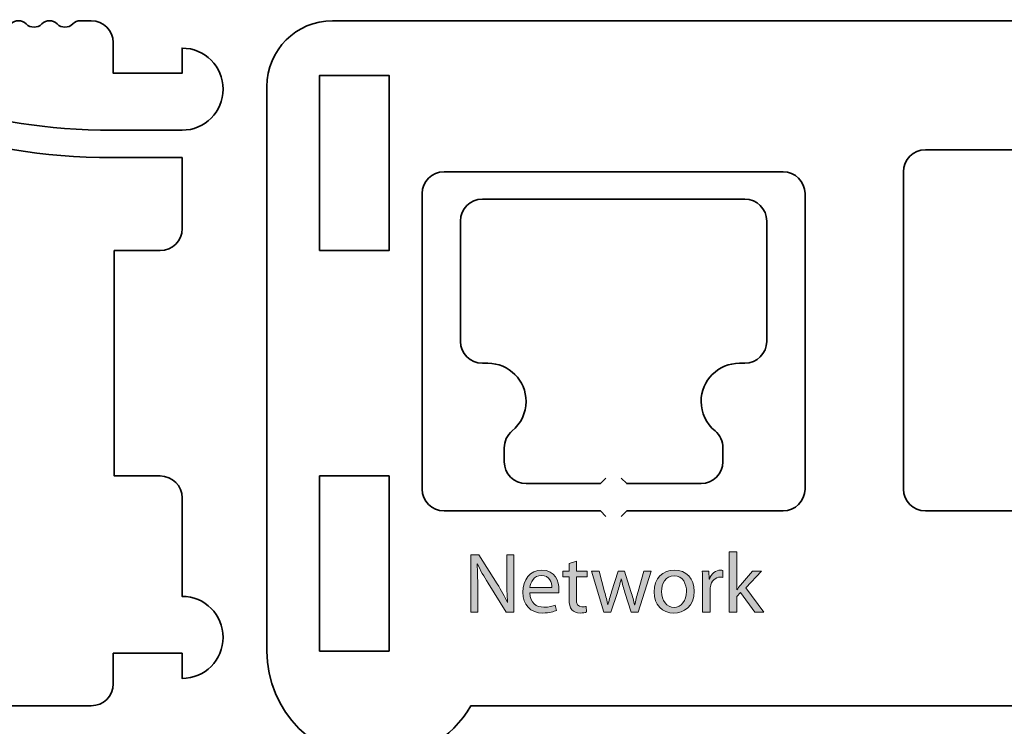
# Model space of a CAD drawing. Header units: inches. Extents: x 51 to 229, y 44 to 173.
# Tile 19 of 24: x 140 to 185, y 141 to 173. Entities that reach past the tile are written whole.
import ezdxf

# ---------------------------------------------------------------- set-up
doc = ezdxf.new("R2010")
doc.units = ezdxf.units.IN
doc.header["$MEASUREMENT"] = 0
doc.layers.add('Artwork', color=7, linetype='Continuous')

# ---------------------------------------------------------------- blocks, each defined once
blk = doc.blocks.new('block 5')
at = {"layer": 'Artwork', "true_color": 0xed1c24}
h = blk.add_hatch(color=240, dxfattribs=at)
h.dxf.hatch_style = 2
edge = h.paths.add_edge_path()
edge.add_spline(control_points=[(160.202, 145.746), (160.202, 145.746), (160.202, 148.362), (160.202, 148.362), (160.202, 148.362), (160.57, 148.362), (160.57, 148.362), (160.57, 148.362), (161.409, 147.039), (161.409, 147.039), (161.603, 146.732), (161.754, 146.457), (161.878, 146.188), (161.878, 146.188), (161.886, 146.193), (161.886, 146.193), (161.855, 146.542), (161.847, 146.86), (161.847, 147.267), (161.847, 147.267), (161.847, 148.362), (161.847, 148.362), (161.847, 148.362), (162.166, 148.362), (162.166, 148.362), (162.166, 148.362), (162.166, 145.746), (162.166, 145.746), (162.166, 145.746), (161.824, 145.746), (161.824, 145.746), (161.824, 145.746), (160.993, 147.074), (160.993, 147.074), (160.811, 147.365), (160.637, 147.663), (160.505, 147.947), (160.505, 147.947), (160.493, 147.943), (160.493, 147.943), (160.512, 147.613), (160.52, 147.299), (160.52, 146.864), (160.52, 146.864), (160.52, 145.746), (160.52, 145.746), (160.52, 145.746), (160.202, 145.746), (160.202, 145.746)], knot_values=[0, 0, 0, 0, 1, 1, 1, 2, 2, 2, 3, 3, 3, 4, 4, 4, 5, 5, 5, 6, 6, 6, 7, 7, 7, 8, 8, 8, 9, 9, 9, 10, 10, 10, 11, 11, 11, 12, 12, 12, 13, 13, 13, 14, 14, 14, 15, 15, 15, 16, 16, 16, 16], degree=3, periodic=1)
h = blk.add_hatch(color=240, dxfattribs=at)
h.dxf.hatch_style = 2
edge = h.paths.add_edge_path()
edge.add_spline(control_points=[(172.359, 146.763), (172.359, 146.763), (172.366, 146.763), (172.366, 146.763), (172.413, 146.829), (172.479, 146.911), (172.533, 146.976), (172.533, 146.976), (173.084, 147.624), (173.084, 147.624), (173.084, 147.624), (173.496, 147.624), (173.496, 147.624), (173.496, 147.624), (172.77, 146.852), (172.77, 146.852), (172.77, 146.852), (173.597, 145.746), (173.597, 145.746), (173.597, 145.746), (173.182, 145.746), (173.182, 145.746), (173.182, 145.746), (172.533, 146.647), (172.533, 146.647), (172.533, 146.647), (172.359, 146.452), (172.359, 146.452), (172.359, 146.452), (172.359, 145.746), (172.359, 145.746), (172.359, 145.746), (172.021, 145.746), (172.021, 145.746), (172.021, 145.746), (172.021, 148.502), (172.021, 148.502), (172.021, 148.502), (172.359, 148.502), (172.359, 148.502), (172.359, 148.502), (172.359, 146.763), (172.359, 146.763)], knot_values=[0, 0, 0, 0, 1, 1, 1, 2, 2, 2, 3, 3, 3, 4, 4, 4, 5, 5, 5, 6, 6, 6, 7, 7, 7, 8, 8, 8, 9, 9, 9, 10, 10, 10, 11, 11, 11, 12, 12, 12, 13, 13, 13, 14, 14, 14, 14], degree=3, periodic=1)
h = blk.add_hatch(color=240, dxfattribs=at)
h.dxf.hatch_style = 2
edge = h.paths.add_edge_path()
edge.add_spline(control_points=[(162.903, 146.623), (162.911, 146.162), (163.206, 145.971), (163.548, 145.971), (163.792, 145.971), (163.94, 146.014), (164.068, 146.068), (164.068, 146.068), (164.126, 145.824), (164.126, 145.824), (164.006, 145.77), (163.8, 145.703), (163.501, 145.703), (162.923, 145.703), (162.578, 146.088), (162.578, 146.654), (162.578, 147.221), (162.911, 147.667), (163.458, 147.667), (164.072, 147.667), (164.235, 147.128), (164.235, 146.782), (164.235, 146.712), (164.227, 146.658), (164.223, 146.623), (164.223, 146.623), (162.903, 146.623), (162.903, 146.623)], knot_values=[0, 0, 0, 0, 1, 1, 1, 2, 2, 2, 3, 3, 3, 4, 4, 4, 5, 5, 5, 6, 6, 6, 7, 7, 7, 8, 8, 8, 9, 9, 9, 9], degree=3, periodic=1)
edge = h.paths.add_edge_path()
edge.add_spline(control_points=[(163.905, 146.868), (163.909, 147.085), (163.816, 147.423), (163.432, 147.423), (163.086, 147.423), (162.935, 147.105), (162.908, 146.868), (162.908, 146.868), (163.905, 146.868), (163.905, 146.868)], knot_values=[0, 0, 0, 0, 1, 1, 1, 2, 2, 2, 3, 3, 3, 3], degree=3, periodic=1)
h = blk.add_hatch(color=240, dxfattribs=at)
h.dxf.hatch_style = 2
edge = h.paths.add_edge_path()
edge.add_spline(control_points=[(165.03, 148.075), (165.03, 148.075), (165.03, 147.624), (165.03, 147.624), (165.03, 147.624), (165.519, 147.624), (165.519, 147.624), (165.519, 147.624), (165.519, 147.365), (165.519, 147.365), (165.519, 147.365), (165.03, 147.365), (165.03, 147.365), (165.03, 147.365), (165.03, 146.352), (165.03, 146.352), (165.03, 146.119), (165.096, 145.987), (165.286, 145.987), (165.379, 145.987), (165.433, 145.995), (165.484, 146.01), (165.484, 146.01), (165.5, 145.754), (165.5, 145.754), (165.433, 145.727), (165.329, 145.703), (165.197, 145.703), (165.038, 145.703), (164.909, 145.758), (164.828, 145.851), (164.731, 145.952), (164.696, 146.119), (164.696, 146.34), (164.696, 146.34), (164.696, 147.365), (164.696, 147.365), (164.696, 147.365), (164.405, 147.365), (164.405, 147.365), (164.405, 147.365), (164.405, 147.624), (164.405, 147.624), (164.405, 147.624), (164.696, 147.624), (164.696, 147.624), (164.696, 147.624), (164.696, 147.97), (164.696, 147.97), (164.696, 147.97), (165.03, 148.075), (165.03, 148.075)], knot_values=[0, 0, 0, 0, 1, 1, 1, 2, 2, 2, 3, 3, 3, 4, 4, 4, 5, 5, 5, 6, 6, 6, 7, 7, 7, 8, 8, 8, 9, 9, 9, 10, 10, 10, 11, 11, 11, 12, 12, 12, 13, 13, 13, 14, 14, 14, 15, 15, 15, 16, 16, 16, 17, 17, 17, 17], degree=3, periodic=1)
h = blk.add_hatch(color=240, dxfattribs=at)
h.dxf.hatch_style = 2
edge = h.paths.add_edge_path()
edge.add_spline(control_points=[(170.416, 146.701), (170.416, 146.006), (169.935, 145.703), (169.48, 145.703), (168.972, 145.703), (168.58, 146.076), (168.58, 146.67), (168.58, 147.299), (168.991, 147.667), (169.511, 147.667), (170.051, 147.667), (170.416, 147.275), (170.416, 146.701)], knot_values=[0, 0, 0, 0, 1, 1, 1, 2, 2, 2, 3, 3, 3, 4, 4, 4, 4], degree=3, periodic=1)
edge = h.paths.add_edge_path()
edge.add_spline(control_points=[(168.925, 146.681), (168.925, 146.27), (169.162, 145.96), (169.496, 145.96), (169.822, 145.96), (170.066, 146.266), (170.066, 146.689), (170.066, 147.008), (169.907, 147.411), (169.504, 147.411), (169.1, 147.411), (168.925, 147.039), (168.925, 146.681)], knot_values=[0, 0, 0, 0, 1, 1, 1, 2, 2, 2, 3, 3, 3, 4, 4, 4, 4], degree=3, periodic=1)
h = blk.add_hatch(color=240, dxfattribs=at)
h.dxf.hatch_style = 2
edge = h.paths.add_edge_path()
edge.add_spline(control_points=[(170.801, 147.039), (170.801, 147.26), (170.797, 147.45), (170.785, 147.624), (170.785, 147.624), (171.084, 147.624), (171.084, 147.624), (171.084, 147.624), (171.096, 147.256), (171.096, 147.256), (171.096, 147.256), (171.111, 147.256), (171.111, 147.256), (171.196, 147.508), (171.402, 147.667), (171.631, 147.667), (171.67, 147.667), (171.697, 147.663), (171.728, 147.655), (171.728, 147.655), (171.728, 147.334), (171.728, 147.334), (171.693, 147.341), (171.658, 147.345), (171.612, 147.345), (171.371, 147.345), (171.201, 147.163), (171.154, 146.906), (171.146, 146.86), (171.139, 146.806), (171.139, 146.747), (171.139, 146.747), (171.139, 145.746), (171.139, 145.746), (171.139, 145.746), (170.801, 145.746), (170.801, 145.746), (170.801, 145.746), (170.801, 147.039), (170.801, 147.039)], knot_values=[0, 0, 0, 0, 1, 1, 1, 2, 2, 2, 3, 3, 3, 4, 4, 4, 5, 5, 5, 6, 6, 6, 7, 7, 7, 8, 8, 8, 9, 9, 9, 10, 10, 10, 11, 11, 11, 12, 12, 12, 13, 13, 13, 13], degree=3, periodic=1)
h = blk.add_hatch(color=240, dxfattribs=at)
h.dxf.hatch_style = 2
edge = h.paths.add_edge_path()
edge.add_spline(control_points=[(166.075, 147.624), (166.075, 147.624), (166.323, 146.67), (166.323, 146.67), (166.377, 146.46), (166.428, 146.266), (166.463, 146.072), (166.463, 146.072), (166.474, 146.072), (166.474, 146.072), (166.517, 146.262), (166.579, 146.464), (166.641, 146.67), (166.641, 146.67), (166.948, 147.624), (166.948, 147.624), (166.948, 147.624), (167.235, 147.624), (167.235, 147.624), (167.235, 147.624), (167.526, 146.685), (167.526, 146.685), (167.596, 146.46), (167.65, 146.262), (167.693, 146.072), (167.693, 146.072), (167.704, 146.072), (167.704, 146.072), (167.735, 146.262), (167.786, 146.46), (167.848, 146.681), (167.848, 146.681), (168.116, 147.624), (168.116, 147.624), (168.116, 147.624), (168.454, 147.624), (168.454, 147.624), (168.454, 147.624), (167.848, 145.746), (167.848, 145.746), (167.848, 145.746), (167.538, 145.746), (167.538, 145.746), (167.538, 145.746), (167.25, 146.643), (167.25, 146.643), (167.185, 146.852), (167.13, 147.039), (167.084, 147.26), (167.084, 147.26), (167.076, 147.26), (167.076, 147.26), (167.029, 147.035), (166.971, 146.841), (166.905, 146.639), (166.905, 146.639), (166.602, 145.746), (166.602, 145.746), (166.602, 145.746), (166.292, 145.746), (166.292, 145.746), (166.292, 145.746), (165.725, 147.624), (165.725, 147.624), (165.725, 147.624), (166.075, 147.624), (166.075, 147.624)], knot_values=[0, 0, 0, 0, 1, 1, 1, 2, 2, 2, 3, 3, 3, 4, 4, 4, 5, 5, 5, 6, 6, 6, 7, 7, 7, 8, 8, 8, 9, 9, 9, 10, 10, 10, 11, 11, 11, 12, 12, 12, 13, 13, 13, 14, 14, 14, 15, 15, 15, 16, 16, 16, 17, 17, 17, 18, 18, 18, 19, 19, 19, 20, 20, 20, 21, 21, 21, 22, 22, 22, 22], degree=3, periodic=1)
at = {"layer": 'Artwork', "lineweight": 0}
for points, knots in [([(160.202, 145.746), (160.202, 145.746), (160.202, 148.362), (160.202, 148.362), (160.202, 148.362), (160.57, 148.362), (160.57, 148.362), (160.57, 148.362), (161.409, 147.039), (161.409, 147.039), (161.603, 146.732), (161.754, 146.457), (161.878, 146.188), (161.878, 146.188), (161.886, 146.193), (161.886, 146.193), (161.855, 146.542), (161.847, 146.86), (161.847, 147.267), (161.847, 147.267), (161.847, 148.362), (161.847, 148.362), (161.847, 148.362), (162.166, 148.362), (162.166, 148.362), (162.166, 148.362), (162.166, 145.746), (162.166, 145.746), (162.166, 145.746), (161.824, 145.746), (161.824, 145.746), (161.824, 145.746), (160.993, 147.074), (160.993, 147.074), (160.811, 147.365), (160.637, 147.663), (160.505, 147.947), (160.505, 147.947), (160.493, 147.943), (160.493, 147.943), (160.512, 147.613), (160.52, 147.299), (160.52, 146.864), (160.52, 146.864), (160.52, 145.746), (160.52, 145.746), (160.52, 145.746), (160.202, 145.746), (160.202, 145.746)], [0, 0, 0, 0, 1, 1, 1, 2, 2, 2, 3, 3, 3, 4, 4, 4, 5, 5, 5, 6, 6, 6, 7, 7, 7, 8, 8, 8, 9, 9, 9, 10, 10, 10, 11, 11, 11, 12, 12, 12, 13, 13, 13, 14, 14, 14, 15, 15, 15, 16, 16, 16, 16]), ([(172.359, 146.763), (172.359, 146.763), (172.366, 146.763), (172.366, 146.763), (172.413, 146.829), (172.479, 146.911), (172.533, 146.976), (172.533, 146.976), (173.084, 147.624), (173.084, 147.624), (173.084, 147.624), (173.496, 147.624), (173.496, 147.624), (173.496, 147.624), (172.77, 146.852), (172.77, 146.852), (172.77, 146.852), (173.597, 145.746), (173.597, 145.746), (173.597, 145.746), (173.182, 145.746), (173.182, 145.746), (173.182, 145.746), (172.533, 146.647), (172.533, 146.647), (172.533, 146.647), (172.359, 146.452), (172.359, 146.452), (172.359, 146.452), (172.359, 145.746), (172.359, 145.746), (172.359, 145.746), (172.021, 145.746), (172.021, 145.746), (172.021, 145.746), (172.021, 148.502), (172.021, 148.502), (172.021, 148.502), (172.359, 148.502), (172.359, 148.502), (172.359, 148.502), (172.359, 146.763), (172.359, 146.763)], [0, 0, 0, 0, 1, 1, 1, 2, 2, 2, 3, 3, 3, 4, 4, 4, 5, 5, 5, 6, 6, 6, 7, 7, 7, 8, 8, 8, 9, 9, 9, 10, 10, 10, 11, 11, 11, 12, 12, 12, 13, 13, 13, 14, 14, 14, 14]), ([(162.903, 146.623), (162.911, 146.162), (163.206, 145.971), (163.548, 145.971), (163.792, 145.971), (163.94, 146.014), (164.068, 146.068), (164.068, 146.068), (164.126, 145.824), (164.126, 145.824), (164.006, 145.77), (163.8, 145.703), (163.501, 145.703), (162.923, 145.703), (162.578, 146.088), (162.578, 146.654), (162.578, 147.221), (162.911, 147.667), (163.458, 147.667), (164.072, 147.667), (164.235, 147.128), (164.235, 146.782), (164.235, 146.712), (164.227, 146.658), (164.223, 146.623), (164.223, 146.623), (162.903, 146.623), (162.903, 146.623)], [0, 0, 0, 0, 1, 1, 1, 2, 2, 2, 3, 3, 3, 4, 4, 4, 5, 5, 5, 6, 6, 6, 7, 7, 7, 8, 8, 8, 9, 9, 9, 9]), ([(165.03, 148.075), (165.03, 148.075), (165.03, 147.624), (165.03, 147.624), (165.03, 147.624), (165.519, 147.624), (165.519, 147.624), (165.519, 147.624), (165.519, 147.365), (165.519, 147.365), (165.519, 147.365), (165.03, 147.365), (165.03, 147.365), (165.03, 147.365), (165.03, 146.352), (165.03, 146.352), (165.03, 146.119), (165.096, 145.987), (165.286, 145.987), (165.379, 145.987), (165.433, 145.995), (165.484, 146.01), (165.484, 146.01), (165.5, 145.754), (165.5, 145.754), (165.433, 145.727), (165.329, 145.703), (165.197, 145.703), (165.038, 145.703), (164.909, 145.758), (164.828, 145.851), (164.731, 145.952), (164.696, 146.119), (164.696, 146.34), (164.696, 146.34), (164.696, 147.365), (164.696, 147.365), (164.696, 147.365), (164.405, 147.365), (164.405, 147.365), (164.405, 147.365), (164.405, 147.624), (164.405, 147.624), (164.405, 147.624), (164.696, 147.624), (164.696, 147.624), (164.696, 147.624), (164.696, 147.97), (164.696, 147.97), (164.696, 147.97), (165.03, 148.075), (165.03, 148.075)], [0, 0, 0, 0, 1, 1, 1, 2, 2, 2, 3, 3, 3, 4, 4, 4, 5, 5, 5, 6, 6, 6, 7, 7, 7, 8, 8, 8, 9, 9, 9, 10, 10, 10, 11, 11, 11, 12, 12, 12, 13, 13, 13, 14, 14, 14, 15, 15, 15, 16, 16, 16, 17, 17, 17, 17]), ([(170.416, 146.701), (170.416, 146.006), (169.935, 145.703), (169.48, 145.703), (168.972, 145.703), (168.58, 146.076), (168.58, 146.67), (168.58, 147.299), (168.991, 147.667), (169.511, 147.667), (170.051, 147.667), (170.416, 147.275), (170.416, 146.701)], [0, 0, 0, 0, 1, 1, 1, 2, 2, 2, 3, 3, 3, 4, 4, 4, 4]), ([(170.801, 147.039), (170.801, 147.26), (170.797, 147.45), (170.785, 147.624), (170.785, 147.624), (171.084, 147.624), (171.084, 147.624), (171.084, 147.624), (171.096, 147.256), (171.096, 147.256), (171.096, 147.256), (171.111, 147.256), (171.111, 147.256), (171.196, 147.508), (171.402, 147.667), (171.631, 147.667), (171.67, 147.667), (171.697, 147.663), (171.728, 147.655), (171.728, 147.655), (171.728, 147.334), (171.728, 147.334), (171.693, 147.341), (171.658, 147.345), (171.612, 147.345), (171.371, 147.345), (171.201, 147.163), (171.154, 146.906), (171.146, 146.86), (171.139, 146.806), (171.139, 146.747), (171.139, 146.747), (171.139, 145.746), (171.139, 145.746), (171.139, 145.746), (170.801, 145.746), (170.801, 145.746), (170.801, 145.746), (170.801, 147.039), (170.801, 147.039)], [0, 0, 0, 0, 1, 1, 1, 2, 2, 2, 3, 3, 3, 4, 4, 4, 5, 5, 5, 6, 6, 6, 7, 7, 7, 8, 8, 8, 9, 9, 9, 10, 10, 10, 11, 11, 11, 12, 12, 12, 13, 13, 13, 13]), ([(163.905, 146.868), (163.909, 147.085), (163.816, 147.423), (163.432, 147.423), (163.086, 147.423), (162.935, 147.105), (162.908, 146.868), (162.908, 146.868), (163.905, 146.868), (163.905, 146.868)], [0, 0, 0, 0, 1, 1, 1, 2, 2, 2, 3, 3, 3, 3]), ([(166.075, 147.624), (166.075, 147.624), (166.323, 146.67), (166.323, 146.67), (166.377, 146.46), (166.428, 146.266), (166.463, 146.072), (166.463, 146.072), (166.474, 146.072), (166.474, 146.072), (166.517, 146.262), (166.579, 146.464), (166.641, 146.67), (166.641, 146.67), (166.948, 147.624), (166.948, 147.624), (166.948, 147.624), (167.235, 147.624), (167.235, 147.624), (167.235, 147.624), (167.526, 146.685), (167.526, 146.685), (167.596, 146.46), (167.65, 146.262), (167.693, 146.072), (167.693, 146.072), (167.704, 146.072), (167.704, 146.072), (167.735, 146.262), (167.786, 146.46), (167.848, 146.681), (167.848, 146.681), (168.116, 147.624), (168.116, 147.624), (168.116, 147.624), (168.454, 147.624), (168.454, 147.624), (168.454, 147.624), (167.848, 145.746), (167.848, 145.746), (167.848, 145.746), (167.538, 145.746), (167.538, 145.746), (167.538, 145.746), (167.25, 146.643), (167.25, 146.643), (167.185, 146.852), (167.13, 147.039), (167.084, 147.26), (167.084, 147.26), (167.076, 147.26), (167.076, 147.26), (167.029, 147.035), (166.971, 146.841), (166.905, 146.639), (166.905, 146.639), (166.602, 145.746), (166.602, 145.746), (166.602, 145.746), (166.292, 145.746), (166.292, 145.746), (166.292, 145.746), (165.725, 147.624), (165.725, 147.624), (165.725, 147.624), (166.075, 147.624), (166.075, 147.624)], [0, 0, 0, 0, 1, 1, 1, 2, 2, 2, 3, 3, 3, 4, 4, 4, 5, 5, 5, 6, 6, 6, 7, 7, 7, 8, 8, 8, 9, 9, 9, 10, 10, 10, 11, 11, 11, 12, 12, 12, 13, 13, 13, 14, 14, 14, 15, 15, 15, 16, 16, 16, 17, 17, 17, 18, 18, 18, 19, 19, 19, 20, 20, 20, 21, 21, 21, 22, 22, 22, 22]), ([(168.925, 146.681), (168.925, 146.27), (169.162, 145.96), (169.496, 145.96), (169.822, 145.96), (170.066, 146.266), (170.066, 146.689), (170.066, 147.008), (169.907, 147.411), (169.504, 147.411), (169.1, 147.411), (168.925, 147.039), (168.925, 146.681)], [0, 0, 0, 0, 1, 1, 1, 2, 2, 2, 3, 3, 3, 4, 4, 4, 4])]:
    blk.add_open_spline(points, degree=3, knots=knots, dxfattribs=at)

msp = doc.modelspace()

# ---------------------------------------------------------------- linework, layer by layer
at = {"layer": 'Artwork', "color": 179, "lineweight": 35, "true_color": 0x231f20}
for points in [[(153.292, 162.267), (153.292, 170.267), (156.471, 170.267), (156.471, 162.267), (153.292, 162.267)], [(153.292, 143.967), (153.292, 151.968), (156.471, 151.968), (156.471, 143.967), (153.292, 143.967)]]:
    msp.add_lwpolyline(points, dxfattribs=at)
for points, knots in [([(53.158, 150.967), (53.158, 151.519), (53.605, 151.967), (54.157, 151.967), (54.157, 151.967), (56.108, 151.967), (56.108, 151.967), (56.108, 151.967), (56.108, 162.266), (56.108, 162.266), (56.108, 162.266), (54.157, 162.266), (54.157, 162.266), (53.605, 162.266), (53.158, 162.714), (53.158, 163.267), (53.158, 163.267), (53.158, 166.517), (53.158, 166.517), (53.158, 166.517), (56.158, 166.517), (56.158, 166.517), (59.523, 166.517), (62.231, 167.048), (63.882, 167.683), (65.497, 168.305), (68.023, 168.767), (71.158, 168.767), (71.503, 168.767), (71.783, 169.046), (71.783, 169.392), (71.783, 169.392), (71.783, 169.392), (71.783, 169.392), (71.783, 169.737), (71.503, 170.016), (71.158, 170.016), (67.792, 170.016), (65.084, 169.485), (63.433, 168.85), (61.817, 168.228), (59.291, 167.767), (56.158, 167.767), (56.158, 167.767), (53.158, 167.767), (53.158, 167.767), (52.122, 167.767), (51.282, 168.606), (51.282, 169.642), (51.282, 170.677), (52.122, 171.516), (53.158, 171.516), (53.158, 171.516), (53.158, 170.367), (53.158, 170.367), (53.158, 170.367), (56.158, 170.367), (56.158, 170.367), (56.158, 170.367), (56.158, 171.767), (56.158, 171.767), (56.158, 172.319), (56.605, 172.766), (57.157, 172.766), (57.157, 172.766), (57.658, 172.766), (57.658, 172.766), (57.785, 172.766), (57.913, 172.717), (58.011, 172.62), (58.206, 172.425), (58.522, 172.425), (58.718, 172.62), (58.913, 172.815), (59.23, 172.815), (59.425, 172.62), (59.62, 172.425), (59.937, 172.425), (60.132, 172.62), (60.327, 172.815), (60.644, 172.815), (60.839, 172.62), (61.035, 172.425), (61.351, 172.425), (61.546, 172.62), (61.741, 172.815), (62.058, 172.815), (62.253, 172.62), (62.448, 172.425), (62.765, 172.425), (62.96, 172.62), (63.057, 172.717), (63.186, 172.766), (63.314, 172.766), (63.314, 172.766), (136.701, 172.766), (136.701, 172.766), (136.829, 172.766), (136.957, 172.717), (137.054, 172.62), (137.25, 172.425), (137.566, 172.425), (137.761, 172.62), (137.957, 172.815), (138.273, 172.815), (138.469, 172.62), (138.664, 172.425), (138.98, 172.425), (139.176, 172.62), (139.371, 172.815), (139.688, 172.815), (139.883, 172.62), (140.078, 172.425), (140.395, 172.425), (140.59, 172.62), (140.785, 172.815), (141.102, 172.815), (141.297, 172.62), (141.492, 172.425), (141.809, 172.425), (142.004, 172.62), (142.102, 172.717), (142.23, 172.766), (142.357, 172.766), (142.357, 172.766), (142.857, 172.766), (142.857, 172.766), (143.41, 172.766), (143.857, 172.319), (143.857, 171.767), (143.857, 171.767), (143.857, 170.367), (143.857, 170.367), (143.857, 170.367), (147.007, 170.367), (147.007, 170.367), (147.007, 170.367), (147.007, 171.516), (147.007, 171.516), (148.043, 171.516), (148.882, 170.677), (148.882, 169.642), (148.882, 168.606), (148.043, 167.767), (147.007, 167.767), (147.007, 167.767), (143.857, 167.767), (143.857, 167.767), (140.724, 167.767), (138.197, 168.228), (136.582, 168.85), (134.931, 169.485), (132.224, 170.016), (128.858, 170.016), (128.513, 170.016), (128.233, 169.737), (128.233, 169.392), (128.233, 169.392), (128.233, 169.392), (128.233, 169.392), (128.233, 169.046), (128.513, 168.767), (128.858, 168.767), (131.991, 168.767), (134.517, 168.305), (136.133, 167.683), (137.784, 167.048), (140.491, 166.517), (143.857, 166.517), (143.857, 166.517), (147.007, 166.517), (147.007, 166.517), (147.007, 166.517), (147.007, 163.267), (147.007, 163.267), (147.007, 162.714), (146.56, 162.266), (146.007, 162.266), (146.007, 162.266), (143.907, 162.266), (143.907, 162.266), (143.907, 162.266), (143.907, 151.967), (143.907, 151.967), (143.907, 151.967), (146.007, 151.967), (146.007, 151.967), (146.56, 151.967), (147.007, 151.519), (147.007, 150.967), (147.007, 150.967), (147.007, 146.467), (147.007, 146.467), (148.043, 146.467), (148.882, 145.627), (148.882, 144.592), (148.882, 143.556), (148.043, 142.717), (147.007, 142.717), (147.007, 142.717), (147.007, 143.867), (147.007, 143.867), (147.007, 143.867), (143.857, 143.867), (143.857, 143.867), (143.857, 143.867), (143.857, 142.467), (143.857, 142.467), (143.857, 141.915), (143.41, 141.467), (142.857, 141.467), (142.857, 141.467), (57.157, 141.467), (57.157, 141.467), (56.605, 141.467), (56.158, 141.915), (56.158, 142.467), (56.158, 142.467), (56.158, 143.867), (56.158, 143.867), (56.158, 143.867), (53.158, 143.867), (53.158, 143.867), (53.158, 143.867), (53.158, 142.717), (53.158, 142.717), (52.122, 142.717), (51.282, 143.556), (51.282, 144.592), (51.282, 145.627), (52.122, 146.467), (53.158, 146.467), (53.158, 146.467), (53.158, 150.967), (53.158, 150.967)], [0, 0, 0, 0, 1, 1, 1, 2, 2, 2, 3, 3, 3, 4, 4, 4, 5, 5, 5, 6, 6, 6, 7, 7, 7, 8, 8, 8, 9, 9, 9, 10, 10, 10, 11, 11, 11, 12, 12, 12, 13, 13, 13, 14, 14, 14, 15, 15, 15, 16, 16, 16, 17, 17, 17, 18, 18, 18, 19, 19, 19, 20, 20, 20, 21, 21, 21, 22, 22, 22, 23, 23, 23, 24, 24, 24, 25, 25, 25, 26, 26, 26, 27, 27, 27, 28, 28, 28, 29, 29, 29, 30, 30, 30, 31, 31, 31, 32, 32, 32, 33, 33, 33, 34, 34, 34, 35, 35, 35, 36, 36, 36, 37, 37, 37, 38, 38, 38, 39, 39, 39, 40, 40, 40, 41, 41, 41, 42, 42, 42, 43, 43, 43, 44, 44, 44, 45, 45, 45, 46, 46, 46, 47, 47, 47, 48, 48, 48, 49, 49, 49, 50, 50, 50, 51, 51, 51, 52, 52, 52, 53, 53, 53, 54, 54, 54, 55, 55, 55, 56, 56, 56, 57, 57, 57, 58, 58, 58, 59, 59, 59, 60, 60, 60, 61, 61, 61, 62, 62, 62, 63, 63, 63, 64, 64, 64, 65, 65, 65, 66, 66, 66, 67, 67, 67, 68, 68, 68, 69, 69, 69, 70, 70, 70, 71, 71, 71, 72, 72, 72, 73, 73, 73, 74, 74, 74, 75, 75, 75, 76, 76, 76, 77, 77, 77, 78, 78, 78, 78]), ([(150.882, 169.767), (150.882, 171.424), (152.225, 172.767), (153.882, 172.767), (153.882, 172.767), (215.282, 172.767), (215.282, 172.767), (216.939, 172.767), (218.282, 171.424), (218.282, 169.767), (218.282, 169.767), (218.282, 143.967), (218.282, 143.967), (218.282, 141.206), (216.044, 138.968), (213.282, 138.968), (211.432, 138.968), (209.821, 139.974), (208.956, 141.467), (208.956, 141.467), (160.208, 141.467), (160.208, 141.467), (159.343, 139.974), (157.732, 138.968), (155.882, 138.968), (153.12, 138.968), (150.882, 141.206), (150.882, 143.967), (150.882, 143.967), (150.882, 169.767), (150.882, 169.767)], [0, 0, 0, 0, 1, 1, 1, 2, 2, 2, 3, 3, 3, 4, 4, 4, 5, 5, 5, 6, 6, 6, 7, 7, 7, 8, 8, 8, 9, 9, 9, 10, 10, 10, 10]), ([(179.982, 165.867), (179.982, 166.419), (180.43, 166.867), (180.983, 166.867), (180.983, 166.867), (194.482, 166.867), (194.482, 166.867), (195.035, 166.867), (195.482, 166.419), (195.482, 165.867), (195.482, 165.867), (195.482, 151.367), (195.482, 151.367), (195.482, 150.815), (195.035, 150.367), (194.482, 150.367), (194.482, 150.367), (180.983, 150.367), (180.983, 150.367), (180.43, 150.367), (179.982, 150.815), (179.982, 151.367), (179.982, 151.367), (179.982, 165.867), (179.982, 165.867)], [0, 0, 0, 0, 1, 1, 1, 2, 2, 2, 3, 3, 3, 4, 4, 4, 5, 5, 5, 6, 6, 6, 7, 7, 7, 8, 8, 8, 8]), ([(167.082, 150.117), (167.082, 150.117), (167.332, 150.367), (167.332, 150.367), (167.332, 150.367), (174.482, 150.367), (174.482, 150.367), (175.035, 150.367), (175.482, 150.815), (175.482, 151.367), (175.482, 151.367), (175.482, 164.867), (175.482, 164.867), (175.482, 165.419), (175.035, 165.867), (174.482, 165.867), (174.482, 165.867), (158.982, 165.867), (158.982, 165.867), (158.43, 165.867), (157.982, 165.419), (157.982, 164.867), (157.982, 164.867), (157.982, 151.367), (157.982, 151.367), (157.982, 150.815), (158.43, 150.367), (158.982, 150.367), (158.982, 150.367), (166.132, 150.367), (166.132, 150.367), (166.132, 150.367), (166.383, 150.117), (166.383, 150.117)], [0, 0, 0, 0, 1, 1, 1, 2, 2, 2, 3, 3, 3, 4, 4, 4, 5, 5, 5, 6, 6, 6, 7, 7, 7, 8, 8, 8, 9, 9, 9, 10, 10, 10, 11, 11, 11, 11]), ([(166.383, 151.867), (166.383, 151.867), (166.132, 151.617), (166.132, 151.617), (166.132, 151.617), (162.732, 151.617), (162.732, 151.617), (162.18, 151.617), (161.732, 152.065), (161.732, 152.617), (161.732, 152.617), (161.732, 153.254), (161.732, 153.254), (161.732, 153.551), (161.865, 153.833), (162.093, 154.023), (162.493, 154.355), (162.732, 154.857), (162.732, 155.367), (162.732, 156.332), (161.947, 157.117), (160.982, 157.117), (160.982, 157.117), (160.732, 157.117), (160.732, 157.117), (160.18, 157.117), (159.732, 157.565), (159.732, 158.117), (159.732, 158.117), (159.732, 163.617), (159.732, 163.617), (159.732, 164.169), (160.18, 164.617), (160.732, 164.617), (160.732, 164.617), (172.732, 164.617), (172.732, 164.617), (173.285, 164.617), (173.732, 164.169), (173.732, 163.617), (173.732, 163.617), (173.732, 158.117), (173.732, 158.117), (173.732, 157.565), (173.285, 157.117), (172.732, 157.117), (172.732, 157.117), (172.482, 157.117), (172.482, 157.117), (171.517, 157.117), (170.732, 156.332), (170.732, 155.367), (170.732, 154.857), (170.971, 154.355), (171.37, 154.023), (171.6, 153.833), (171.732, 153.551), (171.732, 153.254), (171.732, 153.254), (171.732, 152.617), (171.732, 152.617), (171.732, 152.065), (171.284, 151.617), (170.732, 151.617), (170.732, 151.617), (167.332, 151.617), (167.332, 151.617), (167.332, 151.617), (167.082, 151.867), (167.082, 151.867)], [0, 0, 0, 0, 1, 1, 1, 2, 2, 2, 3, 3, 3, 4, 4, 4, 5, 5, 5, 6, 6, 6, 7, 7, 7, 8, 8, 8, 9, 9, 9, 10, 10, 10, 11, 11, 11, 12, 12, 12, 13, 13, 13, 14, 14, 14, 15, 15, 15, 16, 16, 16, 17, 17, 17, 18, 18, 18, 19, 19, 19, 20, 20, 20, 21, 21, 21, 22, 22, 22, 23, 23, 23, 23])]:
    msp.add_open_spline(points, degree=3, knots=knots, dxfattribs=at)

# ---------------------------------------------------------------- block references
at = {"layer": 'Artwork'}
msp.add_blockref('block 5', (0, 0), dxfattribs=at)

doc.saveas('drawing.dxf')
